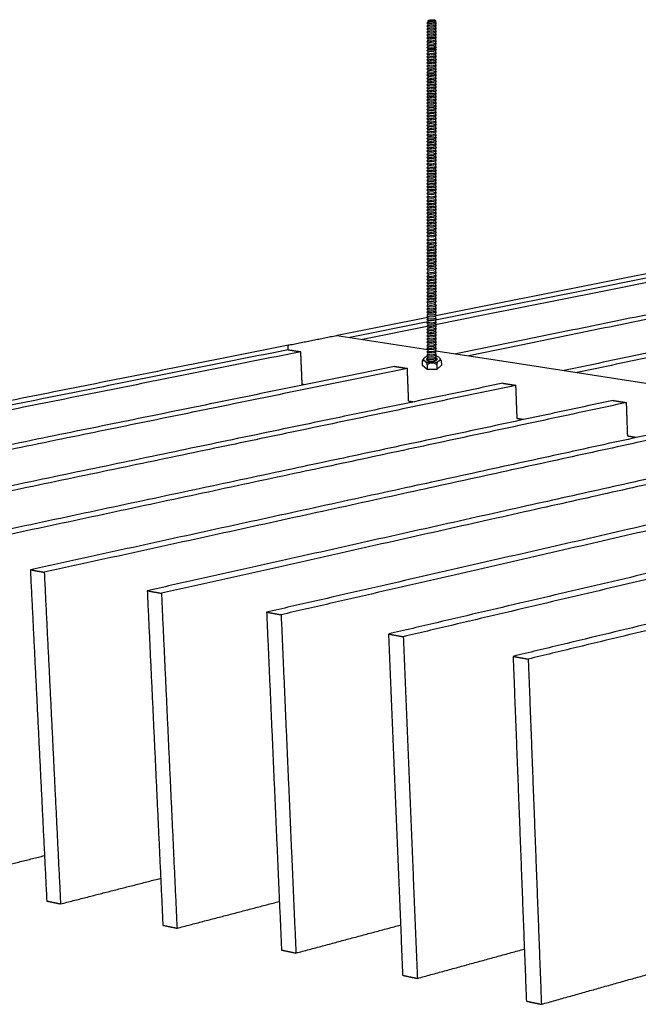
# Model space of a CAD drawing. Header units: millimetres. Extents: x 2538 to 24562, y 4449 to 23795.
# Tile 12 of 256: x 6185 to 6465, y 6678 to 7124. Entities that reach past the tile are written whole.
import ezdxf

# ---------------------------------------------------------------- set-up
doc = ezdxf.new("R2010")
doc.units = ezdxf.units.MM
doc.layers.add('_HD_tornillo', color=30, linetype='Continuous')
doc.layers.add('Make2D$Visible$Curves', color=7, linetype='Continuous', true_color=0x000000)

# ---------------------------------------------------------------- blocks, each defined once
blk = doc.blocks.new('varilla roscada ISO')
for p, q in [((1059.91, -963.58), (1059.82, -963.69)), ((1059.82, -963.69), (1059.91, -963.79)), ((1059.91, -963.45), (1059.91, -963.58)), ((1059.91, -963.78), (1059.91, -963.9)), ((1060.76, -963.39), (1060.76, -963.52)), ((1060.76, -963.42), (1060.76, -963.55)), ((1060.76, -963.54), (1060.83, -963.67)), ((1060.76, -963.76), (1060.83, -963.67)), ((1060.76, -963.74), (1060.76, -963.87)), ((1059.91, -963.9), (1059.82, -964.02)), ((1059.82, -964.02), (1059.91, -964.11)), ((1059.91, -964.22), (1059.82, -964.34)), ((1059.82, -964.34), (1059.91, -964.44)), ((1059.91, -964.55), (1059.82, -964.66)), ((1059.82, -964.66), (1059.91, -964.76)), ((1059.91, -964.87), (1059.82, -964.98)), ((1059.91, -964.1), (1059.91, -964.22)), ((1059.91, -964.42), (1059.91, -964.55)), ((1059.91, -964.74), (1059.91, -964.87)), ((1060.76, -963.87), (1060.83, -963.99)), ((1060.76, -964.08), (1060.83, -963.99)), ((1060.76, -964.07), (1060.76, -964.19)), ((1060.76, -964.19), (1060.83, -964.32)), ((1060.76, -964.4), (1060.83, -964.32)), ((1060.76, -964.39), (1060.76, -964.51)), ((1060.76, -964.51), (1060.83, -964.64)), ((1060.76, -964.73), (1060.83, -964.64)), ((1060.76, -964.71), (1060.76, -964.84)), ((1060.76, -964.83), (1060.83, -964.96)), ((1059.82, -964.98), (1059.91, -965.08)), ((1059.91, -965.19), (1059.82, -965.31)), ((1059.82, -965.31), (1059.91, -965.4)), ((1059.91, -965.55), (1059.82, -965.67)), ((1059.82, -965.67), (1059.91, -965.76)), ((1059.82, -965.67), (1059.91, -965.76)), ((1059.91, -965.89), (1059.82, -966)), ((1059.91, -965.08), (1059.91, -965.19)), ((1059.91, -965.4), (1059.91, -965.55)), ((1059.91, -965.76), (1059.91, -965.89)), ((1060.76, -965.05), (1060.83, -964.96)), ((1060.76, -965.05), (1060.76, -965.16)), ((1060.76, -965.16), (1060.83, -965.28)), ((1060.76, -965.37), (1060.83, -965.28)), ((1060.76, -965.37), (1060.76, -965.52)), ((1060.76, -965.52), (1060.83, -965.64)), ((1060.76, -965.73), (1060.83, -965.64)), ((1060.76, -965.73), (1060.83, -965.64)), ((1060.76, -965.73), (1060.76, -965.85)), ((1060.76, -965.85), (1060.83, -965.98)), ((1059.82, -966), (1059.91, -966.1)), ((1059.91, -966.22), (1059.82, -966.34)), ((1059.82, -966.34), (1059.91, -966.44)), ((1059.91, -966.55), (1059.82, -966.66)), ((1059.82, -966.66), (1059.91, -966.76)), ((1059.91, -966.91), (1059.82, -967.02)), ((1059.91, -966.1), (1059.91, -966.22)), ((1059.91, -966.44), (1059.91, -966.55)), ((1059.91, -966.76), (1059.91, -966.91)), ((1060.76, -966.07), (1060.83, -965.98)), ((1060.76, -966.07), (1060.76, -966.19)), ((1060.76, -966.19), (1060.83, -966.32)), ((1060.76, -966.4), (1060.83, -966.32)), ((1060.76, -966.4), (1060.76, -966.51)), ((1060.76, -966.51), (1060.83, -966.64)), ((1060.76, -966.73), (1060.83, -966.64)), ((1060.76, -966.73), (1060.76, -966.87)), ((1060.76, -966.87), (1060.83, -967)), ((1060.76, -967.09), (1060.83, -967)), ((1060.76, -967.09), (1060.83, -967)), ((1059.82, -967.02), (1059.91, -967.12)), ((1059.82, -967.02), (1059.91, -967.12)), ((1059.91, -967.24), (1059.82, -967.36)), ((1059.82, -967.36), (1059.91, -967.46)), ((1059.91, -967.58), (1059.82, -967.7)), ((1059.82, -967.7), (1059.91, -967.79)), ((1059.91, -967.9), (1059.82, -968.02)), ((1059.82, -968.02), (1059.91, -968.11)), ((1059.91, -967.12), (1059.91, -967.24)), ((1059.91, -967.46), (1059.91, -967.58)), ((1059.91, -967.79), (1059.91, -967.9)), ((1060.76, -967.09), (1060.76, -967.21)), ((1060.76, -967.21), (1060.83, -967.33)), ((1060.76, -967.42), (1060.83, -967.33)), ((1060.76, -967.42), (1060.76, -967.55)), ((1060.76, -967.55), (1060.83, -967.67)), ((1060.76, -967.76), (1060.83, -967.67)), ((1060.76, -967.76), (1060.76, -967.87)), ((1060.76, -967.87), (1060.83, -967.99)), ((1060.76, -968.08), (1060.83, -967.99)), ((1060.76, -968.08), (1060.76, -968.23)), ((1059.91, -968.26), (1059.82, -968.38)), ((1059.82, -968.38), (1059.91, -968.48)), ((1059.82, -968.38), (1059.91, -968.48)), ((1059.91, -968.6), (1059.82, -968.71)), ((1059.82, -968.71), (1059.91, -968.81)), ((1059.91, -968.94), (1059.82, -969.05)), ((1059.82, -969.05), (1059.91, -969.15)), ((1059.91, -968.11), (1059.91, -968.26)), ((1059.91, -968.48), (1059.91, -968.6)), ((1059.91, -968.81), (1059.91, -968.94)), ((1059.91, -969.15), (1059.91, -969.26)), ((1060.76, -968.23), (1060.83, -968.35)), ((1060.76, -968.44), (1060.83, -968.35)), ((1060.76, -968.44), (1060.83, -968.35)), ((1060.76, -968.44), (1060.76, -968.57)), ((1060.76, -968.56), (1060.83, -968.69)), ((1060.76, -968.78), (1060.83, -968.69)), ((1060.76, -968.78), (1060.76, -968.9)), ((1060.76, -968.9), (1060.83, -969.03)), ((1060.76, -969.11), (1060.83, -969.03)), ((1060.76, -969.11), (1060.76, -969.22)), ((1059.91, -969.26), (1059.82, -969.37)), ((1059.82, -969.37), (1059.91, -969.47)), ((1059.91, -969.62), (1059.82, -969.73)), ((1059.82, -969.73), (1059.91, -969.83)), ((1059.91, -969.94), (1059.82, -970.06)), ((1059.82, -970.06), (1059.91, -970.16)), ((1059.91, -969.47), (1059.91, -969.62)), ((1059.91, -969.83), (1059.91, -969.94)), ((1059.91, -970.16), (1059.91, -970.28)), ((1060.76, -969.22), (1060.83, -969.35)), ((1060.76, -969.44), (1060.83, -969.35)), ((1060.76, -969.44), (1060.76, -969.59)), ((1060.76, -969.58), (1060.83, -969.71)), ((1060.76, -969.8), (1060.83, -969.71)), ((1060.76, -969.8), (1060.76, -969.91)), ((1060.76, -969.91), (1060.83, -970.04)), ((1060.76, -970.12), (1060.83, -970.04)), ((1060.76, -970.12), (1060.76, -970.25)), ((1059.91, -970.28), (1059.82, -970.39)), ((1059.82, -970.39), (1059.91, -970.49)), ((1059.91, -970.62), (1059.82, -970.73)), ((1059.82, -970.73), (1059.91, -970.83)), ((1059.91, -970.96), (1059.82, -971.07)), ((1059.82, -971.07), (1059.91, -971.17)), ((1059.91, -971.3), (1059.82, -971.41)), ((1059.91, -970.49), (1059.91, -970.62)), ((1059.91, -970.83), (1059.91, -970.96)), ((1059.91, -971.17), (1059.91, -971.3)), ((1060.76, -970.24), (1060.83, -970.37)), ((1060.76, -970.46), (1060.83, -970.37)), ((1060.76, -970.46), (1060.76, -970.58)), ((1060.76, -970.58), (1060.83, -970.71)), ((1060.76, -970.8), (1060.83, -970.71)), ((1060.76, -970.8), (1060.76, -970.93)), ((1060.76, -970.92), (1060.83, -971.05)), ((1060.76, -971.14), (1060.83, -971.05)), ((1060.76, -971.14), (1060.76, -971.26)), ((1060.76, -971.26), (1060.83, -971.39)), ((1059.82, -971.41), (1059.91, -971.51)), ((1059.91, -971.62), (1059.82, -971.74)), ((1059.82, -971.74), (1059.91, -971.83)), ((1059.91, -971.96), (1059.82, -972.07)), ((1059.82, -972.07), (1059.91, -972.17)), ((1059.91, -972.29), (1059.82, -972.41)), ((1059.91, -971.51), (1059.91, -971.62)), ((1059.91, -971.83), (1059.91, -971.96)), ((1059.91, -972.17), (1059.91, -972.29)), ((1060.76, -971.48), (1060.83, -971.39)), ((1060.76, -971.48), (1060.76, -971.59)), ((1060.76, -971.59), (1060.83, -971.71)), ((1060.76, -971.8), (1060.83, -971.71)), ((1060.76, -971.8), (1060.76, -971.92)), ((1060.76, -971.92), (1060.83, -972.05)), ((1060.76, -972.14), (1060.83, -972.05)), ((1060.76, -972.14), (1060.76, -972.26)), ((1060.76, -972.26), (1060.83, -972.39)), ((1059.82, -972.41), (1059.91, -972.51)), ((1059.91, -972.64), (1059.82, -972.75)), ((1059.82, -972.75), (1059.91, -972.85)), ((1059.91, -972.98), (1059.82, -973.1)), ((1059.82, -973.1), (1059.91, -973.19)), ((1059.91, -973.33), (1059.82, -973.44)), ((1059.82, -973.44), (1059.91, -973.54)), ((1059.91, -972.51), (1059.91, -972.64)), ((1059.91, -972.85), (1059.91, -972.98)), ((1059.91, -973.19), (1059.91, -973.33)), ((1060.76, -972.47), (1060.83, -972.39)), ((1060.76, -972.47), (1060.76, -972.6)), ((1060.76, -972.6), (1060.83, -972.73)), ((1060.76, -972.82), (1060.83, -972.73)), ((1060.76, -972.82), (1060.76, -972.95)), ((1060.76, -972.95), (1060.83, -973.07)), ((1060.76, -973.16), (1060.83, -973.07)), ((1060.76, -973.16), (1060.76, -973.29)), ((1060.76, -973.29), (1060.83, -973.42)), ((1060.76, -973.51), (1060.83, -973.42)), ((1059.91, -973.67), (1059.82, -973.79)), ((1059.82, -973.79), (1059.91, -973.88)), ((1059.91, -974.01), (1059.82, -974.13)), ((1059.82, -974.13), (1059.91, -974.23)), ((1059.91, -974.38), (1059.82, -974.49)), ((1059.82, -974.49), (1059.91, -974.59)), ((1059.91, -973.54), (1059.91, -973.67)), ((1059.91, -973.88), (1059.91, -974.01)), ((1059.91, -974.23), (1059.91, -974.38)), ((1060.76, -973.51), (1060.76, -973.64)), ((1060.76, -973.64), (1060.83, -973.76)), ((1060.76, -973.85), (1060.83, -973.76)), ((1060.76, -973.85), (1060.76, -973.98)), ((1060.76, -973.98), (1060.83, -974.1)), ((1060.76, -974.19), (1060.83, -974.1)), ((1060.76, -974.19), (1060.76, -974.34)), ((1060.76, -974.34), (1060.83, -974.47)), ((1060.76, -974.56), (1060.83, -974.47)), ((1059.91, -974.72), (1059.82, -974.84)), ((1059.82, -974.84), (1059.91, -974.94)), ((1059.91, -975.07), (1059.82, -975.18)), ((1059.82, -975.18), (1059.91, -975.28)), ((1059.91, -975.41), (1059.82, -975.53)), ((1059.82, -975.53), (1059.91, -975.62)), ((1059.91, -974.59), (1059.91, -974.72)), ((1059.91, -974.94), (1059.91, -975.07)), ((1059.91, -975.28), (1059.91, -975.41)), ((1060.76, -974.56), (1060.76, -974.69)), ((1060.76, -974.69), (1060.83, -974.82)), ((1060.76, -974.9), (1060.83, -974.82)), ((1060.76, -974.9), (1060.76, -975.03)), ((1060.76, -975.03), (1060.83, -975.16)), ((1060.76, -975.25), (1060.83, -975.16)), ((1060.76, -975.25), (1060.76, -975.38)), ((1060.76, -975.38), (1060.83, -975.5)), ((1060.76, -975.59), (1060.83, -975.5)), ((1060.76, -975.59), (1060.76, -975.76)), ((1059.91, -975.79), (1059.82, -975.91)), ((1059.82, -975.91), (1059.91, -976)), ((1059.91, -976.13), (1059.82, -976.25)), ((1059.82, -976.25), (1059.91, -976.35)), ((1059.91, -976.48), (1059.82, -976.6)), ((1059.82, -976.6), (1059.91, -976.69)), ((1059.91, -975.62), (1059.91, -975.79)), ((1059.91, -976), (1059.91, -976.13)), ((1059.91, -976.35), (1059.91, -976.48)), ((1060.76, -975.76), (1060.83, -975.88)), ((1060.76, -975.97), (1060.83, -975.88)), ((1060.76, -975.97), (1060.76, -976.1)), ((1060.76, -976.1), (1060.83, -976.23)), ((1060.76, -976.31), (1060.83, -976.23)), ((1060.76, -976.31), (1060.76, -976.45)), ((1060.76, -976.45), (1060.83, -976.57)), ((1060.76, -976.66), (1060.83, -976.57)), ((1060.76, -976.66), (1060.76, -976.79)), ((1059.91, -976.82), (1059.82, -976.94)), ((1059.82, -976.94), (1059.91, -977.04)), ((1059.91, -977.17), (1059.82, -977.28)), ((1059.82, -977.28), (1059.91, -977.38)), ((1059.91, -977.53), (1059.82, -977.65)), ((1059.82, -977.65), (1059.91, -977.74)), ((1059.91, -976.69), (1059.91, -976.82)), ((1059.91, -977.04), (1059.91, -977.17)), ((1059.91, -977.38), (1059.91, -977.53)), ((1059.91, -977.74), (1059.91, -977.88)), ((1060.76, -976.79), (1060.83, -976.91)), ((1060.76, -977), (1060.83, -976.91)), ((1060.76, -977), (1060.76, -977.13)), ((1060.76, -977.13), (1060.83, -977.26)), ((1060.76, -977.35), (1060.83, -977.26)), ((1060.76, -977.35), (1060.76, -977.5)), ((1060.76, -977.5), (1060.83, -977.62)), ((1060.76, -977.71), (1060.83, -977.62)), ((1060.76, -977.71), (1060.76, -977.84)), ((1059.91, -977.88), (1059.82, -977.99)), ((1059.82, -977.99), (1059.91, -978.09)), ((1059.91, -978.22), (1059.82, -978.34)), ((1059.82, -978.34), (1059.91, -978.43)), ((1059.91, -978.56), (1059.82, -978.68)), ((1059.82, -978.68), (1059.91, -978.78)), ((1059.91, -978.09), (1059.91, -978.22)), ((1059.91, -978.43), (1059.91, -978.56)), ((1059.91, -978.78), (1059.91, -978.95)), ((1060.76, -977.84), (1060.83, -977.97)), ((1060.76, -978.06), (1060.83, -977.97)), ((1060.76, -978.06), (1060.76, -978.19)), ((1060.76, -978.19), (1060.83, -978.31)), ((1060.76, -978.4), (1060.83, -978.31)), ((1060.76, -978.4), (1060.76, -978.53)), ((1060.76, -978.53), (1060.83, -978.66)), ((1060.76, -978.74), (1060.83, -978.66)), ((1060.76, -978.74), (1060.76, -978.92)), ((1059.91, -978.95), (1059.82, -979.07)), ((1059.82, -979.07), (1059.91, -979.16)), ((1059.91, -979.33), (1059.82, -979.45)), ((1059.82, -979.45), (1059.91, -979.54)), ((1059.91, -979.67), (1059.82, -979.79)), ((1059.82, -979.79), (1059.91, -979.89)), ((1059.91, -979.16), (1059.91, -979.33)), ((1059.91, -979.54), (1059.91, -979.67)), ((1059.91, -979.89), (1059.91, -980.02)), ((1060.76, -978.92), (1060.83, -979.04)), ((1060.76, -979.13), (1060.83, -979.04)), ((1060.76, -979.13), (1060.76, -979.3)), ((1060.76, -979.3), (1060.83, -979.42)), ((1060.76, -979.51), (1060.83, -979.42)), ((1060.76, -979.51), (1060.76, -979.64)), ((1060.76, -979.64), (1060.83, -979.77)), ((1060.76, -979.85), (1060.83, -979.77)), ((1060.76, -979.85), (1060.76, -979.99)), ((1059.91, -980.02), (1059.82, -980.14)), ((1059.82, -980.14), (1059.91, -980.23)), ((1059.91, -980.36), (1059.82, -980.48)), ((1059.82, -980.48), (1059.91, -980.58)), ((1059.91, -980.71), (1059.82, -980.82)), ((1059.82, -980.82), (1059.91, -980.92)), ((1059.91, -980.23), (1059.91, -980.36)), ((1059.91, -980.58), (1059.91, -980.71)), ((1059.91, -980.92), (1059.91, -981.07)), ((1060.76, -979.99), (1060.83, -980.11)), ((1060.76, -980.2), (1060.83, -980.11)), ((1060.76, -980.2), (1060.76, -980.33)), ((1060.76, -980.33), (1060.83, -980.45)), ((1060.76, -980.54), (1060.83, -980.45)), ((1060.76, -980.54), (1060.76, -980.67)), ((1060.76, -980.67), (1060.83, -980.8)), ((1060.76, -980.89), (1060.83, -980.8)), ((1060.76, -980.89), (1060.76, -981.04)), ((1059.91, -981.07), (1059.82, -981.19)), ((1059.82, -981.19), (1059.91, -981.28)), ((1059.91, -981.42), (1059.82, -981.53)), ((1059.82, -981.53), (1059.91, -981.63)), ((1059.91, -981.76), (1059.82, -981.88)), ((1059.82, -981.88), (1059.91, -981.97)), ((1059.91, -981.28), (1059.91, -981.42)), ((1059.91, -981.63), (1059.91, -981.76)), ((1059.91, -981.97), (1059.91, -982.14)), ((1060.76, -981.04), (1060.83, -981.16)), ((1060.76, -981.25), (1060.83, -981.16)), ((1060.76, -981.25), (1060.76, -981.38)), ((1060.76, -981.38), (1060.83, -981.51)), ((1060.76, -981.6), (1060.83, -981.51)), ((1060.76, -981.6), (1060.76, -981.73)), ((1060.76, -981.73), (1060.83, -981.85)), ((1060.76, -981.94), (1060.83, -981.85)), ((1060.76, -981.94), (1060.76, -982.1)), ((1059.91, -982.14), (1059.82, -982.25)), ((1059.82, -982.25), (1059.91, -982.35)), ((1059.91, -982.54), (1059.82, -982.66)), ((1059.82, -982.66), (1059.91, -982.75)), ((1059.91, -982.92), (1059.82, -983.04)), ((1059.82, -983.04), (1059.91, -983.13)), ((1059.91, -982.35), (1059.91, -982.54)), ((1059.91, -982.75), (1059.91, -982.92)), ((1060.76, -982.1), (1060.83, -982.23)), ((1060.76, -982.32), (1060.83, -982.23)), ((1060.76, -982.32), (1060.76, -982.51)), ((1060.76, -982.51), (1060.83, -982.63)), ((1060.76, -982.72), (1060.83, -982.63)), ((1060.76, -982.72), (1060.76, -982.89)), ((1060.76, -982.89), (1060.83, -983.01)), ((1060.76, -983.1), (1060.83, -983.01)), ((1060.76, -983.1), (1060.76, -983.23)), ((1059.91, -983.26), (1059.82, -983.38)), ((1059.82, -983.38), (1059.91, -983.48)), ((1059.91, -983.61), (1059.82, -983.73)), ((1059.82, -983.73), (1059.91, -983.82)), ((1059.91, -983.95), (1059.82, -984.07)), ((1059.82, -984.07), (1059.91, -984.17)), ((1059.91, -983.13), (1059.91, -983.26)), ((1059.91, -983.48), (1059.91, -983.61)), ((1059.91, -983.82), (1059.91, -983.95)), ((1059.91, -984.17), (1059.91, -984.3)), ((1060.76, -983.23), (1060.83, -983.36)), ((1060.76, -983.44), (1060.83, -983.36)), ((1060.76, -983.44), (1060.76, -983.58)), ((1060.76, -983.58), (1060.83, -983.7)), ((1060.76, -983.79), (1060.83, -983.7)), ((1060.76, -983.79), (1060.76, -983.92)), ((1060.76, -983.92), (1060.83, -984.05)), ((1060.76, -984.13), (1060.83, -984.05)), ((1060.76, -984.13), (1060.76, -984.26)), ((1059.91, -984.3), (1059.82, -984.41)), ((1059.82, -984.41), (1059.91, -984.51)), ((1059.91, -984.66), (1059.82, -984.78)), ((1059.82, -984.78), (1059.91, -984.87)), ((1059.91, -985.01), (1059.82, -985.12)), ((1059.82, -985.12), (1059.91, -985.22)), ((1059.91, -984.51), (1059.91, -984.66)), ((1059.91, -984.87), (1059.91, -985.01)), ((1059.91, -985.22), (1059.91, -985.35)), ((1060.76, -984.26), (1060.83, -984.39)), ((1060.76, -984.48), (1060.83, -984.39)), ((1060.76, -984.48), (1060.76, -984.63)), ((1060.76, -984.63), (1060.83, -984.75)), ((1060.76, -984.84), (1060.83, -984.75)), ((1060.76, -984.84), (1060.76, -984.97)), ((1060.76, -984.97), (1060.83, -985.1)), ((1060.76, -985.19), (1060.83, -985.1)), ((1060.76, -985.19), (1060.76, -985.32)), ((1059.91, -985.35), (1059.82, -985.47)), ((1059.82, -985.47), (1059.91, -985.56)), ((1059.91, -985.69), (1059.82, -985.81)), ((1059.82, -985.81), (1059.91, -985.91)), ((1059.91, -986.06), (1059.82, -986.18)), ((1059.82, -986.18), (1059.91, -986.27)), ((1059.91, -985.56), (1059.91, -985.69)), ((1059.91, -985.91), (1059.91, -986.06)), ((1059.91, -986.27), (1059.91, -986.4)), ((1060.76, -985.32), (1060.83, -985.44)), ((1060.76, -985.53), (1060.83, -985.44)), ((1060.76, -985.53), (1060.76, -985.66)), ((1060.76, -985.66), (1060.83, -985.79)), ((1060.76, -985.87), (1060.83, -985.79)), ((1060.76, -985.87), (1060.76, -986.03)), ((1060.76, -986.03), (1060.83, -986.15)), ((1060.76, -986.24), (1060.83, -986.15)), ((1060.76, -986.24), (1060.76, -986.37)), ((1059.91, -986.4), (1059.82, -986.52)), ((1059.82, -986.52), (1059.91, -986.62)), ((1059.91, -986.75), (1059.82, -986.86)), ((1059.82, -986.86), (1059.91, -986.96)), ((1059.91, -987.19), (1059.82, -987.3)), ((1059.82, -987.3), (1059.91, -987.4)), ((1059.91, -986.62), (1059.91, -986.75)), ((1059.91, -986.96), (1059.91, -987.19)), ((1059.91, -987.4), (1059.91, -987.57)), ((1060.76, -986.37), (1060.83, -986.5)), ((1060.76, -986.58), (1060.83, -986.5)), ((1060.76, -986.58), (1060.76, -986.71)), ((1060.76, -986.71), (1060.83, -986.84)), ((1060.76, -986.93), (1060.83, -986.84)), ((1060.76, -986.93), (1060.76, -987.15)), ((1060.76, -987.15), (1060.83, -987.28)), ((1060.76, -987.37), (1060.83, -987.28)), ((1060.76, -987.37), (1060.76, -987.53)), ((1059.91, -987.57), (1059.82, -987.68)), ((1059.82, -987.68), (1059.91, -987.78)), ((1059.91, -987.91), (1059.82, -988.02)), ((1059.82, -988.02), (1059.91, -988.12)), ((1059.91, -988.25), (1059.82, -988.37)), ((1059.82, -988.37), (1059.91, -988.47)), ((1059.91, -987.78), (1059.91, -987.91)), ((1059.91, -988.12), (1059.91, -988.25)), ((1059.91, -988.47), (1059.91, -988.6)), ((1060.76, -987.53), (1060.83, -987.66)), ((1060.76, -987.75), (1060.83, -987.66)), ((1060.76, -987.75), (1060.76, -987.88)), ((1060.76, -987.87), (1060.83, -988)), ((1060.76, -988.09), (1060.83, -988)), ((1060.76, -988.09), (1060.76, -988.22)), ((1060.76, -988.22), (1060.83, -988.35)), ((1060.76, -988.43), (1060.83, -988.35)), ((1060.76, -988.43), (1060.76, -988.56)), ((1059.91, -988.6), (1059.82, -988.71)), ((1059.82, -988.71), (1059.91, -988.81)), ((1059.91, -988.94), (1059.82, -989.06)), ((1059.82, -989.06), (1059.91, -989.15)), ((1059.91, -989.31), (1059.82, -989.42)), ((1059.82, -989.42), (1059.91, -989.52)), ((1059.91, -988.81), (1059.91, -988.94)), ((1059.91, -989.15), (1059.91, -989.31)), ((1059.91, -989.52), (1059.91, -989.65)), ((1060.76, -988.56), (1060.83, -988.69)), ((1060.76, -988.78), (1060.83, -988.69)), ((1060.76, -988.78), (1060.76, -988.91)), ((1060.76, -988.91), (1060.83, -989.03)), ((1060.76, -989.12), (1060.83, -989.03)), ((1060.76, -989.12), (1060.76, -989.27)), ((1060.76, -989.27), (1060.83, -989.4)), ((1060.76, -989.49), (1060.83, -989.4)), ((1060.76, -989.49), (1060.76, -989.62)), ((1059.91, -989.65), (1059.82, -989.77)), ((1059.82, -989.77), (1059.91, -989.87)), ((1059.91, -990), (1059.82, -990.11)), ((1059.82, -990.11), (1059.91, -990.21)), ((1059.91, -990.34), (1059.82, -990.49)), ((1059.82, -990.49), (1059.91, -990.59)), ((1059.91, -989.87), (1059.91, -990)), ((1059.91, -990.21), (1059.91, -990.34)), ((1059.91, -990.59), (1059.91, -990.78)), ((1060.76, -989.62), (1060.83, -989.74)), ((1060.76, -989.83), (1060.83, -989.74)), ((1060.76, -989.83), (1060.76, -989.96)), ((1060.76, -989.96), (1060.83, -990.09)), ((1060.76, -990.18), (1060.83, -990.09)), ((1060.76, -990.18), (1060.76, -990.31)), ((1060.76, -990.3), (1060.83, -990.47)), ((1060.76, -990.56), (1060.83, -990.47)), ((1060.76, -990.56), (1060.76, -990.74)), ((1059.91, -990.78), (1059.82, -990.92)), ((1059.82, -990.92), (1059.91, -991.02)), ((1059.91, -991.18), (1059.82, -991.3)), ((1059.82, -991.3), (1059.91, -991.4)), ((1059.91, -991.53), (1059.82, -991.64)), ((1059.82, -991.64), (1059.91, -991.74)), ((1059.91, -991.02), (1059.91, -991.18)), ((1059.91, -991.4), (1059.91, -991.53)), ((1060.76, -990.74), (1060.83, -990.9)), ((1060.76, -990.98), (1060.83, -990.9)), ((1060.76, -990.98), (1060.76, -991.15)), ((1060.76, -991.15), (1060.83, -991.28)), ((1060.76, -991.36), (1060.83, -991.28)), ((1060.76, -991.36), (1060.76, -991.49)), ((1060.76, -991.49), (1060.83, -991.62)), ((1060.76, -991.71), (1060.83, -991.62)), ((1059.91, -991.87), (1059.82, -991.99)), ((1059.82, -991.99), (1059.91, -992.09)), ((1059.91, -992.22), (1059.82, -992.33)), ((1059.82, -992.33), (1059.91, -992.43)), ((1059.91, -992.56), (1059.82, -992.68)), ((1059.82, -992.68), (1059.91, -992.77)), ((1059.91, -991.74), (1059.91, -991.87)), ((1059.91, -992.09), (1059.91, -992.22)), ((1059.91, -992.43), (1059.91, -992.56)), ((1059.91, -992.77), (1059.91, -992.92)), ((1060.76, -991.71), (1060.76, -991.84)), ((1060.76, -991.84), (1060.83, -991.97)), ((1060.76, -992.05), (1060.83, -991.97)), ((1060.76, -992.05), (1060.76, -992.18)), ((1060.76, -992.18), (1060.83, -992.31)), ((1060.76, -992.4), (1060.83, -992.31)), ((1060.76, -992.4), (1060.76, -992.53)), ((1060.76, -992.53), (1060.83, -992.65)), ((1060.76, -992.74), (1060.83, -992.65)), ((1060.76, -992.74), (1060.76, -992.89)), ((1059.91, -992.92), (1059.82, -993.04)), ((1059.82, -993.04), (1059.91, -993.14)), ((1059.91, -993.27), (1059.82, -993.39)), ((1059.82, -993.39), (1059.91, -993.48)), ((1059.91, -993.61), (1059.82, -993.73)), ((1059.82, -993.73), (1059.91, -993.83)), ((1059.91, -993.14), (1059.91, -993.27)), ((1059.91, -993.48), (1059.91, -993.61)), ((1059.91, -993.83), (1059.91, -993.96)), ((1060.76, -992.89), (1060.83, -993.02)), ((1060.76, -993.1), (1060.83, -993.02)), ((1060.76, -993.1), (1060.76, -993.24)), ((1060.76, -993.24), (1060.83, -993.36)), ((1060.76, -993.45), (1060.83, -993.36)), ((1060.76, -993.45), (1060.76, -993.58)), ((1060.76, -993.58), (1060.83, -993.71)), ((1060.76, -993.79), (1060.83, -993.71)), ((1060.76, -993.79), (1060.76, -993.92)), ((1059.91, -993.96), (1059.82, -994.09)), ((1059.82, -994.09), (1059.91, -994.18)), ((1059.91, -994.36), (1059.82, -994.5)), ((1059.82, -994.5), (1059.91, -994.6)), ((1059.91, -994.73), (1059.82, -994.85)), ((1059.82, -994.85), (1059.91, -994.95)), ((1059.91, -994.36), (1059.91, -994.18)), ((1059.91, -994.6), (1059.91, -994.73)), ((1060.76, -993.92), (1060.83, -994.06)), ((1060.76, -994.15), (1060.83, -994.06)), ((1060.76, -994.33), (1060.76, -994.15)), ((1060.76, -994.33), (1060.83, -994.48)), ((1060.76, -994.57), (1060.83, -994.48)), ((1060.76, -994.57), (1060.76, -994.7)), ((1060.76, -994.7), (1060.83, -994.83)), ((1060.76, -994.91), (1060.83, -994.83)), ((1060.76, -994.91), (1060.76, -995.04)), ((1059.91, -995.08), (1059.82, -995.19)), ((1059.82, -995.19), (1059.91, -995.29)), ((1059.91, -995.42), (1059.82, -995.57)), ((1059.82, -995.57), (1059.91, -995.67)), ((1059.91, -995.86), (1059.82, -996)), ((1059.91, -994.95), (1059.91, -995.08)), ((1059.91, -995.29), (1059.91, -995.42)), ((1059.91, -995.67), (1059.91, -995.86)), ((1060.76, -995.04), (1060.83, -995.17)), ((1060.76, -995.26), (1060.83, -995.17)), ((1060.76, -995.26), (1060.76, -995.39)), ((1060.76, -995.39), (1060.83, -995.55)), ((1060.76, -995.64), (1060.83, -995.55)), ((1060.76, -995.64), (1060.76, -995.83)), ((1060.76, -995.82), (1060.83, -995.98)), ((1060.76, -996.07), (1060.83, -995.98)), ((1059.82, -996), (1059.91, -996.1)), ((1059.91, -996.27), (1059.82, -996.38)), ((1059.82, -996.38), (1059.91, -996.48)), ((1059.91, -996.61), (1059.82, -996.73)), ((1059.82, -996.73), (1059.91, -996.82)), ((1059.91, -996.96), (1059.82, -997.07)), ((1059.91, -996.1), (1059.91, -996.27)), ((1059.91, -996.48), (1059.91, -996.61)), ((1059.91, -996.82), (1059.91, -996.96)), ((1060.76, -996.07), (1060.76, -996.23)), ((1060.76, -996.23), (1060.83, -996.36)), ((1060.76, -996.45), (1060.83, -996.36)), ((1060.76, -996.45), (1060.76, -996.58)), ((1060.76, -996.58), (1060.83, -996.7)), ((1060.76, -996.79), (1060.83, -996.7)), ((1060.76, -996.79), (1060.76, -996.92)), ((1060.76, -996.92), (1060.83, -997.05)), ((1060.76, -997.14), (1060.83, -997.05)), ((1059.82, -997.07), (1059.91, -997.17)), ((1059.91, -997.3), (1059.82, -997.42)), ((1059.82, -997.42), (1059.91, -997.51)), ((1059.91, -997.64), (1059.82, -997.76)), ((1059.82, -997.76), (1059.91, -997.86)), ((1059.91, -998.01), (1059.82, -998.12)), ((1059.82, -998.12), (1059.91, -998.22)), ((1059.91, -997.17), (1059.91, -997.3)), ((1059.91, -997.51), (1059.91, -997.64)), ((1059.91, -997.86), (1059.91, -998.01)), ((1060.76, -997.14), (1060.76, -997.27)), ((1060.76, -997.27), (1060.83, -997.39)), ((1060.76, -997.48), (1060.83, -997.39)), ((1060.76, -997.48), (1060.76, -997.61)), ((1060.76, -997.61), (1060.83, -997.73)), ((1060.76, -997.82), (1060.83, -997.73)), ((1060.76, -997.82), (1060.76, -997.97)), ((1060.76, -997.97), (1060.83, -998.1)), ((1060.76, -998.19), (1060.83, -998.1)), ((1059.91, -998.35), (1059.82, -998.47)), ((1059.82, -998.47), (1059.91, -998.57)), ((1059.91, -998.7), (1059.82, -998.81)), ((1059.82, -998.81), (1059.91, -998.91)), ((1059.91, -999.04), (1059.82, -999.16)), ((1059.82, -999.16), (1059.91, -999.25)), ((1059.91, -998.22), (1059.91, -998.35)), ((1059.91, -998.57), (1059.91, -998.7)), ((1059.91, -998.91), (1059.91, -999.04)), ((1060.76, -998.19), (1060.76, -998.32)), ((1060.76, -998.32), (1060.83, -998.45)), ((1060.76, -998.53), (1060.83, -998.45)), ((1060.76, -998.53), (1060.76, -998.66)), ((1060.76, -998.66), (1060.83, -998.79)), ((1060.76, -998.88), (1060.83, -998.79)), ((1060.76, -998.88), (1060.76, -999.01)), ((1060.76, -999.01), (1060.83, -999.13)), ((1060.76, -999.22), (1060.83, -999.13)), ((1059.33, -1000.5), (1059.5, -1000.21)), ((1059.91, -999.39), (1059.82, -999.51)), ((1059.82, -999.51), (1059.91, -999.61)), ((1059.91, -999.76), (1059.82, -999.88)), ((1059.82, -999.88), (1059.91, -999.97)), ((1059.91, -1000.11), (1059.82, -1000.22)), ((1059.82, -1000.22), (1059.91, -1000.32)), ((1059.91, -999.25), (1059.91, -999.39)), ((1059.91, -999.61), (1059.91, -999.76)), ((1059.91, -999.97), (1059.91, -1000.11)), ((1060.76, -999.22), (1060.76, -999.36)), ((1060.76, -999.36), (1060.83, -999.49)), ((1060.76, -999.57), (1060.83, -999.49)), ((1060.76, -999.57), (1060.76, -999.73)), ((1060.76, -999.73), (1060.83, -999.85)), ((1060.76, -999.94), (1060.83, -999.85)), ((1060.76, -999.94), (1060.76, -1000.07)), ((1060.76, -1000.07), (1060.83, -1000.2)), ((1060.76, -1000.29), (1060.83, -1000.2)), ((1060.76, -1000.29), (1060.76, -1000.42)), ((1061.38, -1000.47), (1061.21, -1000.19)), ((1059.34, -1001.01), (1059.33, -1000.5)), ((1059.86, -1001.43), (1059.34, -1001.01)), ((1059.85, -1000.92), (1059.86, -1001.43)), ((1059.91, -1000.45), (1059.88, -1000.49)), ((1059.91, -1000.32), (1059.91, -1000.45)), ((1060.76, -1000.42), (1060.8, -1000.49)), ((1060.88, -1000.91), (1060.88, -1001.42)), ((1061.39, -1000.98), (1060.88, -1001.42)), ((1061.38, -1000.47), (1061.39, -1000.98)), ((1060.88, -1001.42), (1059.86, -1001.43))]:
    blk.add_line(p, q)
for points in [[(1060.77, -999.93, -0.050174), (1060.98, -1000.01, -0.103273), (1061.19, -1000.16, -0.179504), (1061.24, -1000.3, -0.179504), (1061.19, -1000.45, -0.103273), (1060.99, -1000.61, -0.06305), (1060.72, -1000.7, -0.049252), (1060.36, -1000.74, -0.049252), (1060, -1000.71, -0.06305), (1059.73, -1000.63, -0.103273), (1059.53, -1000.47, -0.179504), (1059.47, -1000.33, -0.179504), (1059.52, -1000.18, -0.103273), (1059.73, -1000.02, -0.040066), (1059.89, -999.96)], [(1060.79, -1000.13, -0.054589), (1060.85, -1000.2, -0.152216), (1060.89, -1000.31, -0.152216), (1060.86, -1000.43, -0.106943), (1060.73, -1000.54, -0.074343), (1060.57, -1000.61, -0.060974), (1060.35, -1000.64, -0.060974), (1060.13, -1000.62, -0.074343), (1059.97, -1000.55, -0.106943), (1059.84, -1000.44, -0.152216), (1059.81, -1000.33, -0.124765), (1059.83, -1000.23, -0.124765)]]:
    blk.add_lwpolyline(points, format="xyb")
for centre, radius, start, end in [((1060.3, -962.69), 1.11, 244.4352, 298.2918), ((1060.29, -962.5), 1.15, 250.3854, 294.0751), ((1060.3, -963.01), 1.11, 244.4352, 298.2918), ((1060.3, -963.33), 1.11, 244.4352, 298.2918), ((1060.3, -963.66), 1.11, 244.4352, 298.2918), ((1060.29, -962.82), 1.15, 250.3854, 294.0751), ((1060.29, -963.14), 1.15, 250.3854, 294.0751), ((1060.29, -963.47), 1.15, 250.3854, 294.0751), ((1060.29, -963.79), 1.15, 250.3854, 294.0751), ((1060.3, -963.98), 1.11, 244.4352, 298.2918), ((1060.3, -964.3), 1.11, 244.4352, 298.2918), ((1060.3, -964.66), 1.11, 244.4352, 298.2918), ((1060.29, -964.11), 1.15, 250.3854, 294.0751), ((1060.29, -964.47), 1.15, 250.3854, 294.0751), ((1060.29, -964.81), 1.15, 250.3854, 294.0751), ((1060.3, -965), 1.11, 244.4352, 298.2918), ((1060.3, -965.33), 1.11, 244.4352, 298.2918), ((1060.3, -965.66), 1.11, 244.4352, 298.2918), ((1060.3, -966.02), 1.11, 244.4352, 298.2918), ((1060.29, -965.14), 1.15, 250.3854, 294.0751), ((1060.29, -965.36), 1.15, 250.3854, 294.0751), ((1060.29, -965.47), 1.15, 250.3854, 294.0751), ((1060.29, -965.83), 1.15, 250.3854, 294.0751), ((1060.3, -966.35), 1.11, 244.4352, 298.2918), ((1060.3, -966.69), 1.11, 244.4352, 298.2918), ((1060.3, -967.01), 1.11, 244.4352, 298.2918), ((1060.29, -966.16), 1.15, 250.3854, 294.0751), ((1060.29, -966.5), 1.15, 250.3854, 294.0751), ((1060.29, -966.82), 1.15, 250.3854, 294.0751), ((1060.3, -967.37), 1.11, 244.4352, 298.2918), ((1060.3, -967.71), 1.11, 244.4352, 298.2918), ((1060.3, -968.05), 1.11, 244.4352, 298.2918), ((1060.29, -967.18), 1.15, 250.3854, 294.0751), ((1060.29, -967.52), 1.15, 250.3854, 294.0751), ((1060.29, -967.86), 1.15, 250.3854, 294.0751), ((1060.3, -968.37), 1.11, 244.4352, 298.2918), ((1060.3, -968.73), 1.11, 244.4352, 298.2918), ((1060.3, -969.05), 1.11, 244.4352, 298.2918), ((1060.29, -968.18), 1.15, 250.3854, 294.0751), ((1060.29, -968.54), 1.15, 250.3854, 294.0751), ((1060.29, -968.86), 1.15, 250.3854, 294.0751), ((1060.3, -969.39), 1.11, 244.4352, 298.2918), ((1060.3, -969.73), 1.11, 244.4352, 298.2918), ((1060.3, -970.07), 1.11, 244.4352, 298.2918), ((1060.29, -969.2), 1.15, 250.3854, 294.0751), ((1060.29, -969.54), 1.15, 250.3854, 294.0751), ((1060.29, -969.88), 1.15, 250.3854, 294.0751), ((1060.29, -970.22), 1.15, 250.3854, 294.0751), ((1060.3, -970.41), 1.11, 244.4352, 298.2918), ((1060.3, -970.73), 1.11, 244.4352, 298.2918), ((1060.3, -971.07), 1.11, 244.4352, 298.2918), ((1060.29, -970.54), 1.15, 250.3854, 294.0751), ((1060.29, -970.88), 1.15, 250.3854, 294.0751), ((1060.29, -971.21), 1.15, 250.3854, 294.0751), ((1060.3, -971.4), 1.11, 244.4352, 298.2918), ((1060.3, -971.75), 1.11, 244.4352, 298.2918), ((1060.3, -972.09), 1.11, 244.4352, 298.2918), ((1060.3, -972.44), 1.11, 244.4352, 298.2918), ((1060.29, -971.56), 1.15, 250.3854, 294.0751), ((1060.29, -971.9), 1.15, 250.3854, 294.0751), ((1060.29, -972.25), 1.15, 250.3854, 294.0751), ((1060.3, -972.78), 1.11, 244.4352, 298.2918), ((1060.3, -973.12), 1.11, 244.4352, 298.2918), ((1060.3, -973.49), 1.11, 244.4352, 298.2918), ((1060.29, -972.59), 1.15, 250.3854, 294.0751), ((1060.29, -972.93), 1.15, 250.3854, 294.0751), ((1060.29, -973.3), 1.15, 250.3854, 294.0751), ((1060.3, -973.83), 1.11, 244.4352, 298.2918), ((1060.3, -974.18), 1.11, 244.4352, 298.2918), ((1060.3, -974.52), 1.11, 244.4352, 298.2918), ((1060.29, -973.64), 1.15, 250.3854, 294.0751), ((1060.29, -973.99), 1.15, 250.3854, 294.0751), ((1060.29, -974.33), 1.15, 250.3854, 294.0751), ((1060.3, -974.9), 1.11, 244.4352, 298.2918), ((1060.3, -975.24), 1.11, 244.4352, 298.2918), ((1060.3, -975.59), 1.11, 244.4352, 298.2918), ((1060.29, -974.71), 1.15, 250.3854, 294.0751), ((1060.29, -975.05), 1.15, 250.3854, 294.0751), ((1060.29, -975.4), 1.15, 250.3854, 294.0751), ((1060.3, -975.93), 1.11, 244.4352, 298.2918), ((1060.3, -976.28), 1.11, 244.4352, 298.2918), ((1060.3, -976.64), 1.11, 244.4352, 298.2918), ((1060.29, -975.74), 1.15, 250.3854, 294.0751), ((1060.29, -976.09), 1.15, 250.3854, 294.0751), ((1060.29, -976.45), 1.15, 250.3854, 294.0751), ((1060.3, -976.99), 1.11, 244.4352, 298.2918), ((1060.3, -977.33), 1.11, 244.4352, 298.2918), ((1060.3, -977.67), 1.11, 244.4352, 298.2918), ((1060.29, -976.8), 1.15, 250.3854, 294.0751), ((1060.29, -977.14), 1.15, 250.3854, 294.0751), ((1060.29, -977.48), 1.15, 250.3854, 294.0751), ((1060.3, -978.06), 1.11, 244.4352, 298.2918), ((1060.3, -978.44), 1.11, 244.4352, 298.2918), ((1060.3, -978.78), 1.11, 244.4352, 298.2918), ((1060.29, -977.87), 1.15, 250.3854, 294.0751), ((1060.29, -978.25), 1.15, 250.3854, 294.0751), ((1060.29, -978.59), 1.15, 250.3854, 294.0751), ((1060.3, -979.13), 1.11, 244.4352, 298.2918), ((1060.3, -979.47), 1.11, 244.4352, 298.2918), ((1060.3, -979.82), 1.11, 244.4352, 298.2918), ((1060.29, -978.94), 1.15, 250.3854, 294.0751), ((1060.29, -979.28), 1.15, 250.3854, 294.0751), ((1060.29, -979.63), 1.15, 250.3854, 294.0751), ((1060.3, -980.18), 1.11, 244.4352, 298.2918), ((1060.3, -980.53), 1.11, 244.4352, 298.2918), ((1060.3, -980.87), 1.11, 244.4352, 298.2918), ((1060.29, -979.99), 1.15, 250.3854, 294.0751), ((1060.29, -980.34), 1.15, 250.3854, 294.0751), ((1060.29, -980.68), 1.15, 250.3854, 294.0751), ((1060.3, -981.25), 1.11, 244.4352, 298.2918), ((1060.3, -981.65), 1.11, 244.4352, 298.2918), ((1060.3, -982.03), 1.11, 244.4352, 298.2918), ((1060.29, -981.06), 1.15, 250.3854, 294.0751), ((1060.29, -981.46), 1.15, 250.3854, 294.0751), ((1060.29, -981.84), 1.15, 250.3854, 294.0751), ((1060.3, -982.37), 1.11, 244.4352, 298.2918), ((1060.3, -982.72), 1.11, 244.4352, 298.2918), ((1060.3, -983.06), 1.11, 244.4352, 298.2918), ((1060.29, -982.19), 1.15, 250.3854, 294.0751), ((1060.29, -982.53), 1.15, 250.3854, 294.0751), ((1060.29, -982.87), 1.15, 250.3854, 294.0751), ((1060.3, -983.41), 1.11, 244.4352, 298.2918), ((1060.3, -983.77), 1.11, 244.4352, 298.2918), ((1060.3, -984.12), 1.11, 244.4352, 298.2918), ((1060.29, -983.22), 1.15, 250.3854, 294.0751), ((1060.29, -983.58), 1.15, 250.3854, 294.0751), ((1060.29, -983.93), 1.15, 250.3854, 294.0751), ((1060.3, -984.46), 1.11, 244.4352, 298.2918), ((1060.3, -984.8), 1.11, 244.4352, 298.2918), ((1060.3, -985.17), 1.11, 244.4352, 298.2918), ((1060.29, -984.27), 1.15, 250.3854, 294.0751), ((1060.29, -984.61), 1.15, 250.3854, 294.0751), ((1060.29, -984.98), 1.15, 250.3854, 294.0751), ((1060.3, -985.51), 1.11, 244.4352, 298.2918), ((1060.3, -985.86), 1.11, 244.4352, 298.2918), ((1060.3, -986.3), 1.11, 244.4352, 298.2918), ((1060.29, -985.32), 1.15, 250.3854, 294.0751), ((1060.29, -985.67), 1.15, 250.3854, 294.0751), ((1060.29, -986.11), 1.15, 250.3854, 294.0751), ((1060.3, -986.68), 1.11, 244.4352, 298.2918), ((1060.3, -987.02), 1.11, 244.4352, 298.2918), ((1060.3, -987.37), 1.11, 244.4352, 298.2918), ((1060.29, -986.49), 1.15, 250.3854, 294.0751), ((1060.29, -986.83), 1.15, 250.3854, 294.0751), ((1060.29, -987.18), 1.15, 250.3854, 294.0751), ((1060.3, -987.71), 1.11, 244.4352, 298.2918), ((1060.3, -988.05), 1.11, 244.4352, 298.2918), ((1060.3, -988.42), 1.11, 244.4352, 298.2918), ((1060.29, -987.52), 1.15, 250.3854, 294.0751), ((1060.29, -987.86), 1.15, 250.3854, 294.0751), ((1060.29, -988.23), 1.15, 250.3854, 294.0751), ((1060.3, -988.76), 1.11, 244.4352, 298.2918), ((1060.3, -989.11), 1.11, 244.4352, 298.2918), ((1060.3, -989.49), 1.11, 244.4352, 298.2918), ((1060.29, -988.57), 1.15, 250.3854, 294.0751), ((1060.29, -988.92), 1.15, 250.3854, 294.0751), ((1060.29, -989.26), 1.15, 250.3854, 294.0751), ((1060.3, -989.91), 1.11, 244.4352, 298.2918), ((1060.3, -990.29), 1.11, 244.4352, 298.2918), ((1060.3, -990.64), 1.11, 244.4352, 298.2918), ((1060.29, -989.7), 1.15, 250.3854, 294.0751), ((1060.29, -990.11), 1.15, 250.3854, 294.0751), ((1060.29, -990.45), 1.15, 250.3854, 294.0751), ((1060.3, -990.98), 1.11, 244.4352, 298.2918), ((1060.3, -991.33), 1.11, 244.4352, 298.2918), ((1060.3, -991.67), 1.11, 244.4352, 298.2918), ((1060.29, -990.79), 1.15, 250.3854, 294.0751), ((1060.29, -991.14), 1.15, 250.3854, 294.0751), ((1060.29, -991.48), 1.15, 250.3854, 294.0751), ((1060.3, -992.04), 1.11, 244.4352, 298.2918), ((1060.3, -992.38), 1.11, 244.4352, 298.2918), ((1060.3, -992.72), 1.11, 244.4352, 298.2918), ((1060.29, -991.85), 1.15, 250.3854, 294.0751), ((1060.29, -992.19), 1.15, 250.3854, 294.0751), ((1060.29, -992.53), 1.15, 250.3854, 294.0751), ((1060.3, -993.08), 1.11, 244.4352, 298.2918), ((1060.3, -993.5), 1.11, 244.4352, 298.2918), ((1060.3, -993.85), 1.11, 244.4352, 298.2918), ((1060.29, -992.88), 1.15, 250.3854, 294.0751), ((1060.29, -993.28), 1.15, 250.3854, 294.0751), ((1060.29, -993.66), 1.15, 250.3854, 294.0751), ((1060.3, -994.19), 1.11, 244.4352, 298.2918), ((1060.3, -994.57), 1.11, 244.4352, 298.2918), ((1060.3, -995), 1.11, 244.4352, 298.2918), ((1060.29, -994), 1.15, 250.3854, 294.0751), ((1060.29, -994.34), 1.15, 250.3854, 294.0751), ((1060.29, -994.78), 1.15, 250.3854, 294.0751), ((1060.3, -995.38), 1.11, 244.4352, 298.2918), ((1060.3, -995.72), 1.11, 244.4352, 298.2918), ((1060.3, -996.07), 1.11, 244.4352, 298.2918), ((1060.29, -995.19), 1.15, 250.3854, 294.0751), ((1060.29, -995.53), 1.15, 250.3854, 294.0751), ((1060.29, -995.88), 1.15, 250.3854, 294.0751), ((1060.3, -996.41), 1.11, 244.4352, 298.2918), ((1060.3, -996.75), 1.11, 244.4352, 298.2918), ((1060.3, -997.12), 1.11, 244.4352, 298.2918), ((1060.29, -996.22), 1.15, 250.3854, 294.0751), ((1060.29, -996.56), 1.15, 250.3854, 294.0751), ((1060.29, -996.93), 1.15, 250.3854, 294.0751), ((1060.3, -997.46), 1.11, 244.4352, 298.2918), ((1060.3, -997.81), 1.11, 244.4352, 298.2918), ((1060.3, -998.15), 1.11, 244.4352, 298.2918), ((1060.29, -997.27), 1.15, 250.3854, 294.0751), ((1060.29, -997.62), 1.15, 250.3854, 294.0751), ((1060.29, -997.96), 1.15, 250.3854, 294.0751), ((1060.3, -998.51), 1.11, 244.4352, 298.2918), ((1060.3, -998.87), 1.11, 244.4352, 298.2918), ((1060.3, -999.22), 1.11, 244.4352, 298.2918), ((1060.29, -998.32), 1.15, 250.3854, 294.0751), ((1060.29, -998.68), 1.15, 250.3854, 294.0751), ((1060.29, -999.03), 1.15, 250.3854, 294.0751), ((1059.39, -1000.95), 0.459, 4.3437, 97.5693), ((1060.37, -1001.6), 0.854, 53.8922, 127.632), ((1060.29, -999.37), 1.15, 250.3854, 294.0751), ((1061.34, -1000.93), 0.463, 84.5732, 176.5622)]:
    blk.add_arc(centre, radius, start, end)
blk.add_ellipse((1060.33, -963.41), major_axis=(-0.426, -0.017), ratio=0.217707)

msp = doc.modelspace()

# ---------------------------------------------------------------- linework, layer by layer
at = {"layer": 'Make2D$Visible$Curves', "color": 7, "lineweight": -3}
for points in [[(6594.33, 7034.01), (6544.1, 7024), (6492.5, 7013.72), (6439.47, 7003.15), (6384.97, 6992.29), (6373.69, 6990.04)], [(6594.14, 7032.08), (6544.96, 7022.26), (6494.48, 7012.17), (6442.63, 7001.82), (6389.37, 6991.18), (6373.51, 6988.01)], [(6599.76, 7031.31), (6550.61, 7021.47), (6500.14, 7011.36), (6448.32, 7000.98), (6395.07, 6990.32), (6373.51, 6986)], [(6369.97, 6989.3), (6328.92, 6981.12)], [(6369.97, 6987.3), (6334.63, 6980.24)], [(6369.68, 6985.23), (6340.35, 6979.36)], [(6328.78, 6981.14), (6369.97, 6974.8)], [(6373.58, 6974.24), (6401.64, 6969.92), (6476.58, 6958.37), (6553.68, 6946.48), (6633.05, 6934.25), (6714.78, 6921.66), (6798.98, 6908.68), (6885.76, 6895.31), (6975.25, 6881.52), (7067.57, 6867.29), (7105.49, 6861.44)]]:
    msp.add_lwpolyline(points, dxfattribs=at)
for points, weights in [([(6641.33, 7025.6), (6516.39, 7000.11), (6382.71, 6972.83)], [663.473952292, 641.796898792, 620.119845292]), ([(6647.05, 7024.82), (6522.17, 6999.27), (6388.54, 6971.93)], [662.784813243, 641.107733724, 619.430654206]), ([(6689.35, 7019.01), (6564.91, 6993.06), (6431.7, 6965.28)], [657.731126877, 636.054075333, 614.377023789]), ([(6695.16, 7018.22), (6570.79, 6992.21), (6437.64, 6964.37)], [657.041987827, 635.364898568, 613.687809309]), ([(6307.14, 6976.86), (6317.92, 6979), (6328.64, 6981.14)], [621.545987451, 623.211592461, 624.877197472]), ([(6328.64, 6981.14), (6328.71, 6981.15), (6328.78, 6981.14)], [624.877197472, 592.523030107, 571.614452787]), ([(6306.91, 6976.74), (6151.15, 6945.7), (5982.86, 6912.17)], [623.134298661, 599.965239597, 576.796180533]), ([(6306.72, 6974.67), (6153.72, 6944.11), (5988.65, 6911.13)], [621.532687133, 598.819864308, 576.107041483]), ([(6306.66, 6976.08), (6306.63, 6976.75), (6307.14, 6976.86)], [621.488245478, 439.443489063, 621.545987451]), ([(6306.72, 6974.67), (6306.69, 6975.37), (6306.66, 6976.08)], [621.532718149, 621.510481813, 621.488245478]), ([(6306.72, 6974.67), (6309.58, 6974.22), (6312.45, 6973.77)], [621.532650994, 621.188099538, 620.843548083]), ([(6312.45, 6973.77), (6159.49, 6943.14), (5994.46, 6910.09)], [620.843548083, 598.130725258, 575.417902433]), ([(6313.09, 6958.95), (6312.77, 6966.36), (6312.45, 6973.77)], [621.310386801, 621.076967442, 620.843548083]), ([(6354.88, 6967.15), (6202.24, 6936.01), (6037.45, 6902.38)], [615.789861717, 593.077038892, 570.364216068]), ([(6360.72, 6966.24), (6208.13, 6935.03), (6043.37, 6901.32)], [615.100722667, 592.387899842, 569.675077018]), ([(6354.88, 6967.15), (6357.8, 6966.7), (6360.72, 6966.24)], [615.789861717, 615.445292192, 615.100722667]), ([(6361.33, 6951.29), (6361.03, 6958.76), (6360.72, 6966.24)], [615.567561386, 615.334142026, 615.100722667]), ([(6403.95, 6959.5), (6251.72, 6927.75), (6087.24, 6893.45)], [610.047036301, 587.334213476, 564.621390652]), ([(6409.9, 6958.57), (6257.72, 6926.75), (6093.28, 6892.37)], [609.357897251, 586.645074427, 563.932251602]), ([(6313.99, 6958.81), (6313.54, 6958.88), (6313.09, 6958.95)], [621.202191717, 621.256307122, 621.310422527]), ([(6403.95, 6959.5), (6406.93, 6959.03), (6409.9, 6958.57)], [610.047036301, 609.702466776, 609.357897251]), ([(6410.48, 6943.48), (6410.19, 6951.02), (6409.9, 6958.57)], [609.82473597, 609.591316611, 609.357897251]), ([(6453.95, 6951.7), (6302.17, 6919.33), (6138.05, 6884.34)], [604.304210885, 581.591388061, 558.878565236]), ([(6460.02, 6950.75), (6308.29, 6918.31), (6144.22, 6883.23)], [603.615071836, 580.902249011, 558.189426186]), ([(6363.18, 6950.99), (6362.25, 6951.14), (6361.33, 6951.29)], [615.349380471, 615.458495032, 615.567609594]), ([(6453.95, 6951.7), (6456.98, 6951.22), (6460.02, 6950.75)], [604.304210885, 603.95964136, 603.615071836]), ([(6460.56, 6935.52), (6460.29, 6943.13), (6460.02, 6950.75)], [604.081910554, 603.848491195, 603.615071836]), ([(6504.92, 6943.74), (6353.63, 6910.74), (6189.92, 6875.03)], [598.56138547, 575.848562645, 553.13573982]), ([(6413.31, 6943.03), (6411.9, 6943.26), (6410.48, 6943.48)], [609.496751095, 609.660695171, 609.824639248]), ([(6511.1, 6942.78), (6359.87, 6909.7), (6196.22, 6873.9)], [597.87224642, 575.159423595, 552.446600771]), ([(6556.87, 6935.64), (6406.13, 6901.98), (6242.88, 6865.53)], [592.818560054, 570.105737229, 547.392914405]), ([(6563.17, 6934.66), (6412.5, 6900.92), (6249.31, 6864.38)], [592.129421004, 569.416598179, 546.703775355]), ([(6464.42, 6934.91), (6462.49, 6935.22), (6460.56, 6935.52)], [603.643924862, 603.862914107, 604.081903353]), ([(6609.83, 6927.38), (6459.69, 6893.04), (6296.95, 6855.83)], [587.075734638, 564.362911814, 541.650088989]), ([(6616.26, 6926.37), (6466.19, 6891.96), (6303.52, 6854.66)], [586.386595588, 563.673772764, 540.960949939]), ([(6663.84, 6918.95), (6514.35, 6883.92), (6352.19, 6845.92)], [581.332909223, 558.620086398, 535.907263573]), ([(6670.4, 6917.93), (6520.99, 6882.81), (6358.9, 6844.72)], [580.643770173, 557.930947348, 535.218124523]), ([(6718.93, 6910.35), (6570.15, 6874.61), (6408.63, 6835.8)], [575.590083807, 552.877260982, 530.164438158]), ([(6725.62, 6909.31), (6576.93, 6873.48), (6415.48, 6834.57)], [574.900944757, 552.188121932, 529.475299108]), ([(6189.92, 6875.03), (6193.07, 6874.47), (6196.22, 6873.9)], [553.13573982, 552.791170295, 552.446600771]), ([(6189.92, 6875.03), (6193.65, 6799.73), (6197.36, 6725.01)], [553.13573982, 555.266074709, 557.396409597]), ([(6196.22, 6873.9), (6199.93, 6798.51), (6203.61, 6723.7)], [552.446600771, 554.576935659, 556.707270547]), ([(6242.88, 6865.53), (6246.09, 6864.96), (6249.31, 6864.38)], [547.392914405, 547.04834488, 546.703775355]), ([(6242.88, 6865.53), (6246.44, 6789.48), (6249.98, 6714.02)], [547.392914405, 549.523249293, 551.653584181]), ([(6249.31, 6864.38), (6252.85, 6788.24), (6256.37, 6712.69)], [546.703775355, 548.834110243, 550.964445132]), ([(6296.95, 6855.83), (6300.24, 6855.24), (6303.52, 6854.66)], [541.650088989, 541.305519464, 540.960949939]), ([(6296.95, 6855.83), (6300.35, 6779.02), (6303.71, 6702.8)], [541.650088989, 543.780423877, 545.910758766]), ([(6303.52, 6854.66), (6306.89, 6777.75), (6310.24, 6701.44)], [540.960949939, 543.091284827, 545.221619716]), ([(6352.19, 6845.92), (6355.54, 6845.32), (6358.9, 6844.72)], [535.907263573, 535.562694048, 535.218124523]), ([(6352.19, 6845.92), (6355.4, 6768.33), (6358.59, 6691.35)], [535.907263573, 538.037598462, 540.16793335]), ([(6358.9, 6844.72), (6362.09, 6767.03), (6365.25, 6689.96)], [535.218124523, 537.348459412, 539.4787943]), ([(6408.63, 6835.8), (6412.05, 6835.19), (6415.48, 6834.57)], [530.164438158, 529.819868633, 529.475299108]), ([(6408.63, 6835.8), (6411.64, 6757.41), (6414.64, 6679.64)], [530.164438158, 532.294773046, 534.425107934]), ([(6415.48, 6834.57), (6418.48, 6756.08), (6421.45, 6678.22)], [529.475299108, 531.605633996, 533.735968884]), ([(6299.71, 6793.52), (6299.71, 6793.52), (6299.71, 6793.52)], [596.091038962, 596.091060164, 596.091081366]), ([(6247.9, 6758.46), (6247.9, 6758.46), (6247.9, 6758.46)], [575.638006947, 575.638067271, 575.638127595]), ([(6151.94, 6734.49), (6174.25, 6740.07), (6196.34, 6745.58)], [562.450095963, 565.463168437, 568.476240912]), ([(6203.61, 6723.7), (6226.42, 6729.53), (6248.98, 6735.29)], [556.707270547, 559.793810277, 562.880350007]), ([(6197.36, 6725.01), (6200.48, 6724.36), (6203.61, 6723.7)], [557.396409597, 557.051840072, 556.707270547]), ([(6256.37, 6712.69), (6279.69, 6718.78), (6302.74, 6724.81)], [550.964445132, 554.128192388, 557.291939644]), ([(6249.98, 6714.02), (6253.17, 6713.36), (6256.37, 6712.69)], [551.653584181, 551.309014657, 550.964445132]), ([(6310.24, 6701.44), (6334.08, 6707.83), (6357.64, 6714.13)], [545.221619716, 548.466494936, 551.711370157]), ([(6303.71, 6702.8), (6306.97, 6702.12), (6310.24, 6701.44)], [545.910758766, 545.566189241, 545.221619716]), ([(6365.25, 6689.96), (6389.64, 6696.65), (6413.73, 6703.25)], [539.4787943, 542.809029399, 546.139264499]), ([(6358.59, 6691.35), (6361.92, 6690.65), (6365.25, 6689.96)], [540.16793335, 539.823363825, 539.4787943]), ([(6421.45, 6678.22), (6446.4, 6685.24), (6471.04, 6692.17)], [533.735968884, 537.156272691, 540.576576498]), ([(6414.64, 6679.64), (6418.04, 6678.93), (6421.45, 6678.22)], [534.425107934, 534.080538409, 533.735968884])]:
    msp.add_rational_spline(points, weights, degree=2, dxfattribs=at)

# ---------------------------------------------------------------- block references
at = {"layer": '_HD_tornillo', "xscale": 4.154976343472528, "yscale": 4.154976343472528, "zscale": 4.154976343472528}
msp.add_blockref('varilla roscada ISO', (1966.08, 11126.68), dxfattribs=at)

doc.saveas('drawing.dxf')
